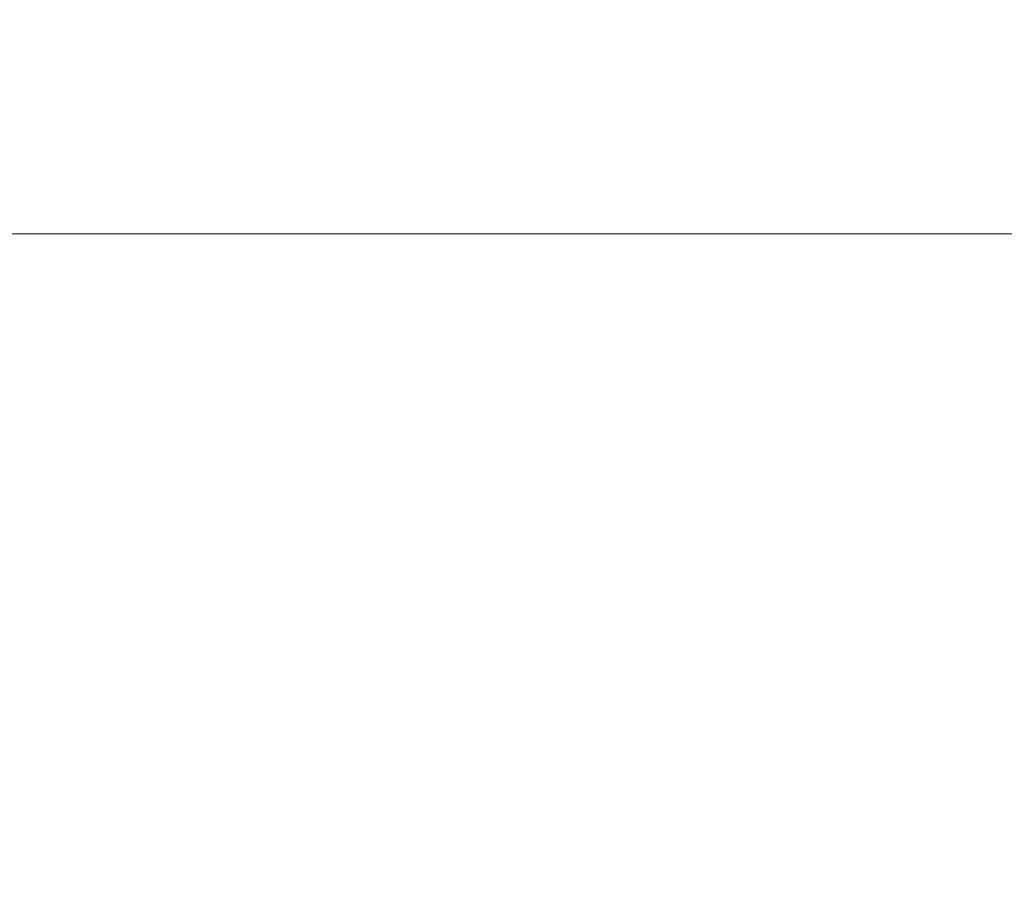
# Model space of a CAD drawing. Header units: metres. Extents: x 197883 to 206898, y 361907 to 364395.
# Tile 169 of 256: x 205961.28 to 205962.93, y 363666.84 to 363668.28. Entities that reach past the tile are written whole.
import ezdxf

# ---------------------------------------------------------------- set-up
doc = ezdxf.new("R2010")
doc.units = ezdxf.units.M
doc.header["$PDMODE"] = 35
doc.header["$PDSIZE"] = 0.075
doc.layers.add('X-XX-AL-DETAIL1-M', color=7, linetype='Continuous', lineweight=18)
doc.styles.add('NLCS-ISO-M100-T25', font='NLCS-ISO.ttf', dxfattribs={"height": 0.25})
doc.dimstyles.new('NLCS-M100-T25-PIJL_L2_H1', dxfattribs={"dimscale": 0.1, "dimtxt": 2.5, "dimasz": 2.5, "dimexe": 2, "dimexo": 2, "dimgap": 0.7, "dimtad": 1, "dimzin": 0, "dimdsep": 46, "dimtxsty": 'NLCS-ISO-M100-T25', "dimcen": 0, "dimdle": 2, "dimclrd": 256, "dimclre": 256, "dimclrt": 256, "dimadec": 1, "dimazin": 0, "dimtfac": 1, "dimtdec": 3, "dimtofl": 0, "dimtmove": 0, "dimatfit": 3, "dimfxl": 2, "dimfxlon": 1, "dimtfillclr": 256, "dimtolj": 1, "dimtzin": 0, "dimlwd": -1, "dimlwe": -1, "dimarcsym": 0})

# ---------------------------------------------------------------- blocks, each defined once
blk = doc.blocks.new('*D270')
at = {"layer": 'Defpoints', "color": 0, "transparency": 16777216}
for p in [(205783.8589, 363667.9201), (205783.8589, 363660.9459), (206025.4658, 363660.9459)]:
    blk.add_point(p, dxfattribs=at)
at = {"layer": 'X-XX-AL-DETAIL1-M', "color": 253, "transparency": 16777216}
for p, q in [((205783.8589, 363667.7201), (205783.8589, 363668.1201)), ((206025.4658, 363667.7201), (206025.4658, 363668.1201)), ((206025.2158, 363667.9201), (205784.1089, 363667.9201))]:
    blk.add_line(p, q, dxfattribs=at)
for points in [[(205784.1089, 363667.9618), (205784.1089, 363667.8785), (205783.8589, 363667.9201)], [(206025.2158, 363667.9618), (206025.2158, 363667.8785), (206025.4658, 363667.9201)]]:
    blk.add_solid(points, dxfattribs=at)
at = {"layer": 'X-XX-AL-DETAIL1-M', "color": 253, "transparency": 16777216, "insert": (205904.6624, 363668.1151), "char_height": 0.25, "attachment_point": 5, "style": 'NLCS-ISO-M100-T25'}
blk.add_mtext('\\A1;Gras', dxfattribs=at)

msp = doc.modelspace()

# ---------------------------------------------------------------- dimensions: what is measured, and where the dimension line sits
at = {"layer": 'X-XX-AL-DETAIL1-M', "color": 253}
dim = msp.add_linear_dim(base=(205783.8589, 363667.9201), p1=(206025.4658, 363660.9459), p2=(205783.8589, 363660.9459), text='Gras', dimstyle='NLCS-M100-T25-PIJL_L2_H1', override={"dimclrd": 253, "dimclre": 253, "dimclrt": 253}, dxfattribs=at)
dim.commit()
dim.dimension.update_dxf_attribs({"geometry": '*D270', "text_midpoint": (205904.6624, 363667.9201), "dimtype": 160})

doc.saveas('drawing.dxf')
